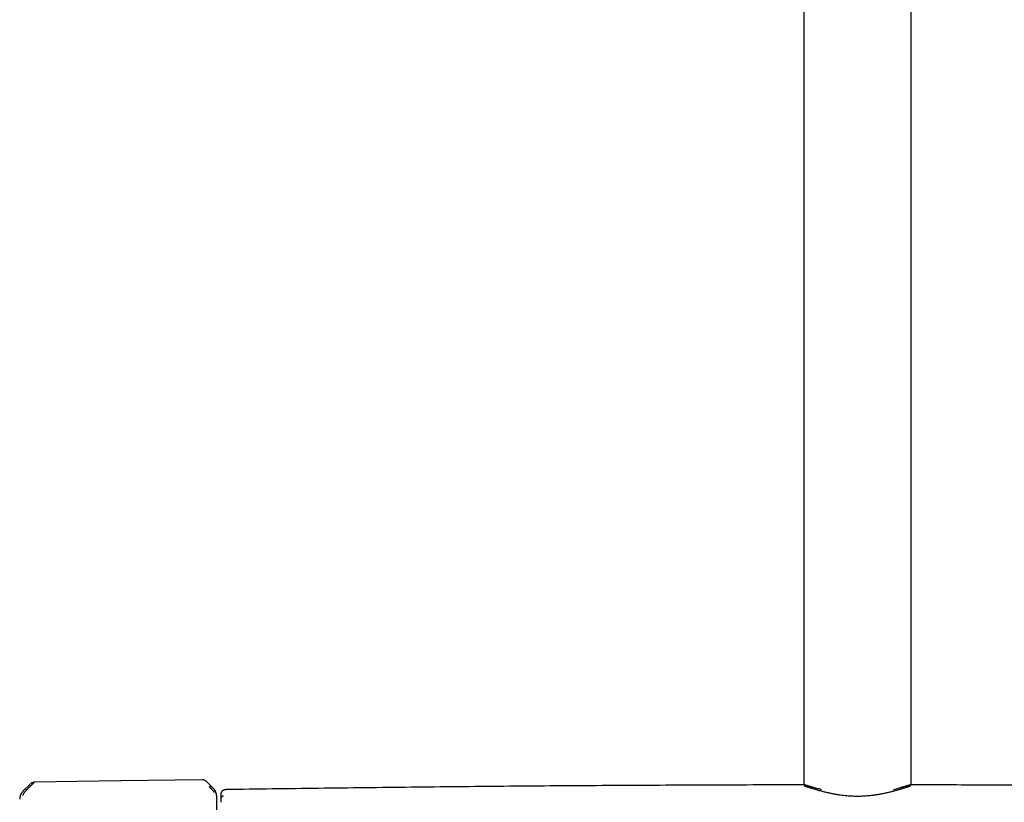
# Model space of a CAD drawing. Header units: millimetres. Extents: x 8 to 1762, y 12 to 2803.
# Tile 62 of 119: x 724 to 925, y 1624 to 1783. Entities that reach past the tile are written whole.
import ezdxf

# ---------------------------------------------------------------- set-up
doc = ezdxf.new("R2010")
doc.units = ezdxf.units.MM

msp = doc.modelspace()

# ---------------------------------------------------------------- linework, layer by layer
at = {"color": 7, "linetype": 'Continuous', "lineweight": 30}
for p, q in [((884.47, 2107.58), (884.47, 1627.21)), ((906.37, 1627.21), (906.37, 2107.58)), ((726.52, 1627.25), (725.11, 1625.85)), ((726.51, 1627.25), (726.51, 1627.25)), ((726.52, 1627.25), (726.51, 1627.25)), ((726.61, 1627.34), (726.56, 1627.29)), ((727.36, 1627.6), (727.36, 1627.6)), ((762.57, 1627.68), (762.5, 1627.74)), ((763.87, 1626.4), (762.56, 1627.68)), ((762.56, 1627.68), (762.56, 1627.68)), ((725.12, 1625.86), (725.12, 1625.84)), ((725.8, 1626.05), (725.95, 1626.2)), ((764.59, 1624.7), (764.59, 1624.7)), ((765.47, 1625.32), (765.47, 1625.33)), ((765.47, 1625.28), (765.47, 1625.23)), ((902.61, 1625.78), (902.59, 1625.78))]:
    msp.add_line(p, q, dxfattribs=at)
at = {"color": 7, "linetype": 'Continuous', "lineweight": 30, "flags": 128}
msp.add_lwpolyline([(761.62, 1628.12), (745.02, 1627.87), (727.36, 1627.6)], dxfattribs=at)
at = {"color": 7, "linetype": 'Continuous', "lineweight": 30}
msp.add_arc((1765.22, 1602.93), 1000, 178.72201, 178.82018, dxfattribs=at)
for points, knots in [([(725.54, 1626.26), (725.54, 1626.26), (725.56, 1626.26), (725.61, 1626.22), (725.66, 1626.18), (725.7, 1626.14), (725.75, 1626.1), (725.78, 1626.06), (725.8, 1626.05)], [0, 0, 0, 0, 0.266748, 0.532694, 0.658153, 0.776392, 0.888679, 1, 1, 1, 1]), ([(727.36, 1627.59), (727.35, 1627.58), (727.33, 1627.57), (727.3, 1627.54), (727.25, 1627.49), (727.19, 1627.44), (727.14, 1627.39), (727.1, 1627.34), (727.05, 1627.29), (726.99, 1627.24), (726.94, 1627.18), (726.87, 1627.12), (726.8, 1627.05), (726.71, 1626.96), (726.64, 1626.88), (726.58, 1626.83), (726.55, 1626.8), (726.52, 1626.77), (726.49, 1626.74), (726.46, 1626.71), (726.43, 1626.67), (726.36, 1626.61), (726.27, 1626.52), (726.16, 1626.41), (726.08, 1626.32), (726.02, 1626.27), (725.99, 1626.23), (725.97, 1626.21), (725.96, 1626.2), (725.95, 1626.2), (725.95, 1626.2), (725.95, 1626.2), (725.95, 1626.2)], [0, 0, 0, 0, 0.051373, 0.105665, 0.163102, 0.223828, 0.260047, 0.297372, 0.335805, 0.375343, 0.415981, 0.457712, 0.500527, 0.55796, 0.625151, 0.641553, 0.65843, 0.675777, 0.69359, 0.711864, 0.730595, 0.749776, 0.826538, 0.888784, 0.93693, 0.964012, 0.983495, 0.995471, 0.998664, 0.999564, 0.99984, 1, 1, 1, 1]), ([(727.36, 1627.61), (727.28, 1627.6), (727.13, 1627.59), (726.92, 1627.52), (726.74, 1627.44), (726.65, 1627.36), (726.62, 1627.34)], [0, 0, 0, 0, 0.275137, 0.558616, 0.849567, 1, 1, 1, 1]), ([(762.48, 1627.76), (762.45, 1627.79), (762.4, 1627.83), (762.33, 1627.88), (762.26, 1627.93), (762.19, 1627.97), (762.09, 1628.02), (761.96, 1628.07), (761.8, 1628.12), (761.68, 1628.12), (761.62, 1628.12)], [0, 0, 0, 0, 0.130302, 0.223425, 0.288084, 0.373236, 0.487813, 0.630487, 0.800663, 1, 1, 1, 1]), ([(762.5, 1627.74), (762.44, 1627.79), (762.33, 1627.89), (762.15, 1628), (761.99, 1628.06), (761.87, 1628.1), (761.74, 1628.12), (761.66, 1628.12), (761.62, 1628.12)], [0, 0, 0, 0, 0.218363, 0.487158, 0.617367, 0.745499, 0.872572, 1, 1, 1, 1]), ([(763.13, 1626.63), (763.14, 1626.64), (763.18, 1626.68), (763.23, 1626.73), (763.27, 1626.76), (763.31, 1626.8), (763.34, 1626.82), (763.38, 1626.84), (763.39, 1626.84), (763.4, 1626.85)], [0, 0, 0, 0, 0.1117, 0.224353, 0.342772, 0.468177, 0.599425, 0.734033, 1, 1, 1, 1]), ([(764.1, 1625.54), (764.1, 1625.54), (764.1, 1625.56), (764.09, 1625.59), (764.07, 1625.64), (764.04, 1625.68), (764.01, 1625.72), (763.97, 1625.76), (763.93, 1625.82), (763.87, 1625.88), (763.8, 1625.96), (763.73, 1626.03), (763.65, 1626.11), (763.57, 1626.19), (763.5, 1626.26), (763.45, 1626.31), (763.42, 1626.34), (763.39, 1626.37), (763.35, 1626.41), (763.31, 1626.45), (763.26, 1626.49), (763.22, 1626.54), (763.18, 1626.57), (763.15, 1626.6), (763.14, 1626.62), (763.13, 1626.62), (763.13, 1626.63), (763.13, 1626.63), (763.13, 1626.63), (763.13, 1626.63), (763.13, 1626.63), (763.13, 1626.63)], [0, 0, 0, 0, 0.069381, 0.134474, 0.194647, 0.249723, 0.286616, 0.328877, 0.376647, 0.440744, 0.499958, 0.554703, 0.614664, 0.6798, 0.750013, 0.76892, 0.790509, 0.814753, 0.841618, 0.871065, 0.903043, 0.937492, 0.964713, 0.984146, 0.995886, 0.998893, 0.999683, 0.9999, 0.999964, 0.999986, 1, 1, 1, 1]), ([(764.49, 1625.26), (764.49, 1625.27), (764.49, 1625.29), (764.48, 1625.34), (764.47, 1625.38), (764.46, 1625.41), (764.46, 1625.43), (764.44, 1625.48), (764.43, 1625.53), (764.41, 1625.58), (764.39, 1625.63), (764.37, 1625.68), (764.35, 1625.73), (764.32, 1625.79), (764.29, 1625.88), (764.2, 1626.02), (764.06, 1626.19), (763.94, 1626.32), (763.87, 1626.38)], [0, 0, 0, 0, 0.125554, 0.251039, 0.290001, 0.310057, 0.344618, 0.393554, 0.456767, 0.493798, 0.534579, 0.576341, 0.60187, 0.627562, 0.693703, 0.759502, 0.875658, 1, 1, 1, 1]), ([(764.24, 1625.95), (764.23, 1625.96), (764.18, 1626.05), (764.06, 1626.21), (763.94, 1626.34), (763.88, 1626.41)], [0, 0, 0, 0, 0.09379, 0.526659, 1, 1, 1, 1]), ([(884.5, 1627.06), (882.98, 1627.06), (875.16, 1627.06), (861.03, 1627.01), (842.12, 1626.92), (823.21, 1626.78), (804.29, 1626.59), (785.38, 1626.37), (772.77, 1626.19), (766.47, 1626.1)], [0, 0, 0, 0, 0.038607, 0.198839, 0.359071, 0.519303, 0.679535, 0.839767, 1, 1, 1, 1]), ([(884.47, 1627.21), (884.47, 1627.17), (884.48, 1627.09), (884.53, 1626.99), (884.59, 1626.92), (884.65, 1626.87), (884.7, 1626.84), (884.72, 1626.82), (884.74, 1626.82), (884.76, 1626.81), (884.78, 1626.79), (884.83, 1626.78), (884.88, 1626.76), (884.94, 1626.74), (885.01, 1626.71), (885.09, 1626.69), (885.19, 1626.66), (885.31, 1626.62), (885.47, 1626.58), (885.65, 1626.52), (885.87, 1626.46), (886.12, 1626.39), (886.39, 1626.31), (886.68, 1626.22), (887, 1626.12), (887.37, 1626.02), (887.78, 1625.9), (888.08, 1625.82), (888.23, 1625.78)], [0, 0, 0, 0, 0.027194, 0.0514209, 0.0724181, 0.0916995, 0.1071973, 0.1192653, 0.1305213, 0.1422297, 0.1543922, 0.1848664, 0.2178958, 0.2495661, 0.2832225, 0.3188312, 0.3574405, 0.4017968, 0.450487, 0.5035407, 0.5610148, 0.623002, 0.6779704, 0.7358866, 0.7969283, 0.8612493, 0.9289439, 1, 1, 1, 1]), ([(884.47, 1627.21), (884.47, 1627.21), (884.47, 1627.19), (884.51, 1627.17), (884.58, 1627.15), (884.68, 1627.12), (884.81, 1627.07), (884.98, 1627.02), (885.15, 1626.97), (885.29, 1626.93), (885.37, 1626.9), (885.47, 1626.87), (885.56, 1626.84), (885.67, 1626.81), (885.78, 1626.78), (885.95, 1626.73), (886.21, 1626.66), (886.59, 1626.55), (887.02, 1626.43), (887.51, 1626.3), (887.87, 1626.21), (888.06, 1626.16)], [0, 0, 0, 0, 0.05376, 0.116015, 0.175366, 0.231818, 0.299237, 0.36855, 0.439774, 0.464194, 0.488833, 0.513692, 0.538771, 0.564071, 0.589592, 0.615334, 0.683876, 0.756607, 0.833534, 0.914664, 1, 1, 1, 1]), ([(902.59, 1625.78), (902.69, 1625.8), (902.89, 1625.86), (903.18, 1625.94), (903.45, 1626.02), (903.7, 1626.09), (903.93, 1626.16), (904.16, 1626.23), (904.36, 1626.29), (904.57, 1626.35), (904.78, 1626.41), (904.98, 1626.47), (905.16, 1626.52), (905.29, 1626.56), (905.41, 1626.59), (905.51, 1626.62), (905.61, 1626.65), (905.71, 1626.68), (905.81, 1626.71), (905.89, 1626.74), (905.96, 1626.76), (906.02, 1626.78), (906.06, 1626.8), (906.1, 1626.82), (906.16, 1626.86), (906.21, 1626.89), (906.24, 1626.92), (906.26, 1626.94), (906.29, 1626.98), (906.32, 1627.02), (906.34, 1627.07), (906.36, 1627.14), (906.36, 1627.18), (906.37, 1627.21)], [0, 0, 0, 0, 0.043673, 0.092943, 0.138749, 0.181225, 0.220473, 0.267103, 0.308416, 0.344458, 0.399226, 0.448404, 0.492478, 0.535535, 0.564669, 0.597171, 0.633582, 0.673942, 0.717273, 0.758024, 0.795266, 0.828966, 0.859141, 0.881395, 0.90703, 0.936315, 0.941636, 0.948576, 0.957825, 0.966325, 0.976176, 0.98739, 1, 1, 1, 1]), ([(902.77, 1626.16), (902.95, 1626.21), (903.29, 1626.3), (903.75, 1626.42), (904.08, 1626.51), (904.29, 1626.56), (904.41, 1626.6), (904.53, 1626.63), (904.64, 1626.66), (904.74, 1626.69), (904.84, 1626.72), (905, 1626.76), (905.19, 1626.82), (905.41, 1626.89), (905.61, 1626.95), (905.78, 1627), (905.93, 1627.04), (906.06, 1627.08), (906.17, 1627.12), (906.26, 1627.15), (906.33, 1627.18), (906.37, 1627.2), (906.37, 1627.21), (906.37, 1627.21)], [0, 0, 0, 0, 0.079718, 0.155672, 0.227866, 0.251334, 0.274376, 0.296992, 0.319183, 0.340949, 0.36229, 0.383206, 0.441016, 0.497737, 0.553373, 0.607932, 0.66142, 0.713846, 0.765216, 0.828684, 0.895888, 0.966833, 1, 1, 1, 1]), ([(1024.36, 1626.1), (1017.49, 1626.2), (1003.73, 1626.4), (983.1, 1626.63), (962.47, 1626.82), (941.84, 1626.96), (923.13, 1627.04), (911.29, 1627.06), (906.33, 1627.06)], [0, 0, 0, 0, 0.174801, 0.349601, 0.524401, 0.6992, 0.873998, 1, 1, 1, 1]), ([(725.1, 1625.86), (725.05, 1625.8), (724.94, 1625.69), (724.8, 1625.5), (724.67, 1625.29), (724.57, 1625.08), (724.49, 1624.85), (724.42, 1624.62), (724.38, 1624.39), (724.38, 1624.23), (724.37, 1624.15)], [0, 0, 0, 0, 0.122985, 0.247681, 0.373545, 0.5, 0.626456, 0.752319, 0.877015, 1, 1, 1, 1]), ([(725.12, 1625.84), (725.11, 1625.84), (725.09, 1625.82), (725.05, 1625.77), (724.98, 1625.71), (724.89, 1625.61), (724.79, 1625.48), (724.7, 1625.33), (724.62, 1625.18), (724.55, 1625.02), (724.5, 1624.86), (724.46, 1624.71), (724.43, 1624.6), (724.42, 1624.52), (724.42, 1624.46), (724.41, 1624.44), (724.41, 1624.43)], [0, 0, 0, 0, 0.007539, 0.032602, 0.07418, 0.124929, 0.188679, 0.265565, 0.331914, 0.405634, 0.486045, 0.573984, 0.669568, 0.772326, 0.882537, 1, 1, 1, 1]), ([(725.8, 1626.05), (725.78, 1626.02), (725.73, 1625.98), (725.67, 1625.92), (725.62, 1625.86), (725.57, 1625.81), (725.53, 1625.77), (725.5, 1625.73), (725.44, 1625.67), (725.36, 1625.58), (725.27, 1625.47), (725.19, 1625.37), (725.14, 1625.28), (725.1, 1625.22), (725.08, 1625.17), (725.06, 1625.14), (725.05, 1625.1), (725.04, 1625.07), (725.02, 1625.02), (725.01, 1624.98), (725.01, 1624.94), (725.01, 1624.93), (725.01, 1624.92)], [0, 0, 0, 0, 0.050045, 0.095553, 0.136383, 0.17242, 0.203582, 0.229806, 0.251048, 0.341132, 0.424232, 0.500467, 0.559068, 0.620038, 0.651467, 0.683568, 0.716366, 0.749871, 0.805208, 0.865749, 0.930959, 1, 1, 1, 1]), ([(764.59, 1624.7), (764.59, 1624.74), (764.59, 1624.82), (764.58, 1624.92), (764.57, 1624.99), (764.57, 1625.03), (764.56, 1625.07), (764.56, 1625.12), (764.54, 1625.2), (764.51, 1625.31), (764.47, 1625.46), (764.41, 1625.62), (764.35, 1625.76), (764.3, 1625.84), (764.29, 1625.86)], [0, 0, 0, 0, 0.13859, 0.246275, 0.323202, 0.350406, 0.370585, 0.405796, 0.454324, 0.560898, 0.666494, 0.793532, 0.941763, 1, 1, 1, 1]), ([(764.59, 1603.1), (764.59, 1603.38), (764.59, 1603.95), (764.59, 1604.81), (764.59, 1605.68), (764.59, 1606.55), (764.59, 1607.37), (764.59, 1608.13), (764.59, 1608.82), (764.59, 1609.52), (764.59, 1610.21), (764.59, 1610.96), (764.59, 1611.77), (764.59, 1612.64), (764.59, 1613.49), (764.59, 1614.32), (764.59, 1615.13), (764.59, 1615.92), (764.59, 1616.68), (764.59, 1617.41), (764.59, 1618.12), (764.59, 1618.81), (764.59, 1619.47), (764.59, 1620.09), (764.59, 1620.67), (764.59, 1621.18), (764.59, 1621.62), (764.59, 1622), (764.59, 1622.36), (764.59, 1622.68), (764.59, 1623.01), (764.59, 1623.34), (764.59, 1623.65), (764.59, 1623.91), (764.59, 1624.14), (764.59, 1624.33), (764.59, 1624.48), (764.59, 1624.59), (764.59, 1624.66), (764.59, 1624.69), (764.59, 1624.7)], [0, 0, 0, 0, 0.025584, 0.05117, 0.077404, 0.103828, 0.130677, 0.152041, 0.173419, 0.195242, 0.217142, 0.23906, 0.267512, 0.29597, 0.324782, 0.353689, 0.382787, 0.411491, 0.440267, 0.469148, 0.498049, 0.527491, 0.556939, 0.586301, 0.615625, 0.644825, 0.667655, 0.690501, 0.713078, 0.735595, 0.75813, 0.786264, 0.814404, 0.842056, 0.86955, 0.896665, 0.922944, 0.949025, 0.974507, 1, 1, 1, 1]), ([(766.12, 1626.03), (766.11, 1626.03), (766.09, 1626.02), (766.07, 1626.01), (766.04, 1626), (766.01, 1625.98), (765.99, 1625.97), (765.97, 1625.96), (765.95, 1625.95), (765.93, 1625.94), (765.91, 1625.93), (765.89, 1625.92), (765.87, 1625.91), (765.85, 1625.9), (765.83, 1625.89), (765.81, 1625.88), (765.79, 1625.86), (765.76, 1625.85), (765.74, 1625.83), (765.71, 1625.8), (765.68, 1625.78), (765.64, 1625.74), (765.61, 1625.7), (765.57, 1625.65), (765.53, 1625.58), (765.5, 1625.5), (765.48, 1625.42), (765.47, 1625.36), (765.47, 1625.33)], [0, 0, 0, 0, 0.035462, 0.076588, 0.116014, 0.15374, 0.189766, 0.223495, 0.255583, 0.286032, 0.31484, 0.342546, 0.368648, 0.395207, 0.423026, 0.452106, 0.482446, 0.514045, 0.552504, 0.592645, 0.634195, 0.677095, 0.721343, 0.766939, 0.822405, 0.879739, 0.938939, 1, 1, 1, 1]), ([(765.47, 1625.37), (765.47, 1625.37), (765.47, 1625.36), (765.47, 1625.34), (765.47, 1625.3), (765.47, 1625.28)], [0, 0, 0, 0, 0.3332628, 0.6665824, 1, 1, 1, 1]), ([(765.47, 1625.23), (765.47, 1625.23), (765.47, 1625.21), (765.47, 1625.18), (765.47, 1625.14), (765.47, 1625.09), (765.47, 1625.03), (765.47, 1624.97), (765.47, 1624.92), (765.47, 1624.86), (765.47, 1624.8), (765.47, 1624.73), (765.47, 1624.63), (765.47, 1624.52), (765.47, 1624.4), (765.47, 1624.35), (765.47, 1624.33), (765.47, 1624.32), (765.47, 1624.31), (765.47, 1624.31), (765.47, 1624.31), (765.47, 1624.31), (765.47, 1624.31), (765.47, 1624.31), (765.47, 1624.31), (765.47, 1624.31), (765.47, 1624.31), (765.47, 1624.31)], [0, 0, 0, 0, 0.0870769, 0.1704653, 0.2501794, 0.3361519, 0.4194114, 0.4999858, 0.5575197, 0.6141008, 0.6697424, 0.7244587, 0.7799125, 0.9029016, 0.9571472, 0.9810531, 0.9915725, 0.9962122, 0.9982712, 0.9991396, 0.9995349, 0.999907, 0.9999361, 0.9999599, 0.9999801, 0.9999899, 1, 1, 1, 1]), ([(765.98, 1624.8), (765.95, 1624.8), (765.88, 1624.79), (765.79, 1624.76), (765.7, 1624.72), (765.62, 1624.66), (765.55, 1624.58), (765.5, 1624.49), (765.47, 1624.4), (765.47, 1624.34), (765.47, 1624.31)], [0, 0, 0, 0, 0.117756, 0.241746, 0.369545, 0.499904, 0.630385, 0.758466, 0.882529, 1, 1, 1, 1]), ([(766.47, 1626.1), (766.4, 1626.1), (766.28, 1626.09), (766.17, 1626.05), (766.12, 1626.03)], [0, 0, 0, 0, 0.5540722, 1, 1, 1, 1]), ([(888.23, 1625.78), (888.33, 1625.75), (888.54, 1625.7), (888.88, 1625.61), (889.23, 1625.53), (889.56, 1625.45), (889.88, 1625.39), (890.18, 1625.33), (890.45, 1625.27), (890.71, 1625.22), (890.93, 1625.18), (891.15, 1625.15), (891.35, 1625.12), (891.56, 1625.08), (891.77, 1625.05), (892.11, 1625.01), (892.59, 1624.95), (893.22, 1624.89), (893.86, 1624.84), (894.51, 1624.81), (895.16, 1624.79), (895.81, 1624.79), (896.47, 1624.81), (897.11, 1624.85), (897.72, 1624.9), (898.18, 1624.94), (898.5, 1624.98), (898.69, 1625), (898.89, 1625.03), (899.12, 1625.06), (899.37, 1625.1), (899.66, 1625.14), (899.96, 1625.19), (900.3, 1625.26), (900.66, 1625.32), (901.03, 1625.4), (901.43, 1625.49), (901.84, 1625.58), (902.24, 1625.68), (902.49, 1625.75), (902.61, 1625.78)], [0, 0, 0, 0, 0.025696, 0.055374, 0.083066, 0.108799, 0.132591, 0.154454, 0.174393, 0.192411, 0.208506, 0.222787, 0.236733, 0.2508, 0.264963, 0.279213, 0.319581, 0.360575, 0.401643, 0.44271, 0.483814, 0.524986, 0.566163, 0.607235, 0.646707, 0.684058, 0.696883, 0.709436, 0.722529, 0.737693, 0.754956, 0.774332, 0.795834, 0.819465, 0.845229, 0.873127, 0.903158, 0.935319, 0.969605, 1, 1, 1, 1])]:
    msp.add_open_spline(points, degree=3, knots=knots, dxfattribs=at)

doc.saveas('drawing.dxf')
